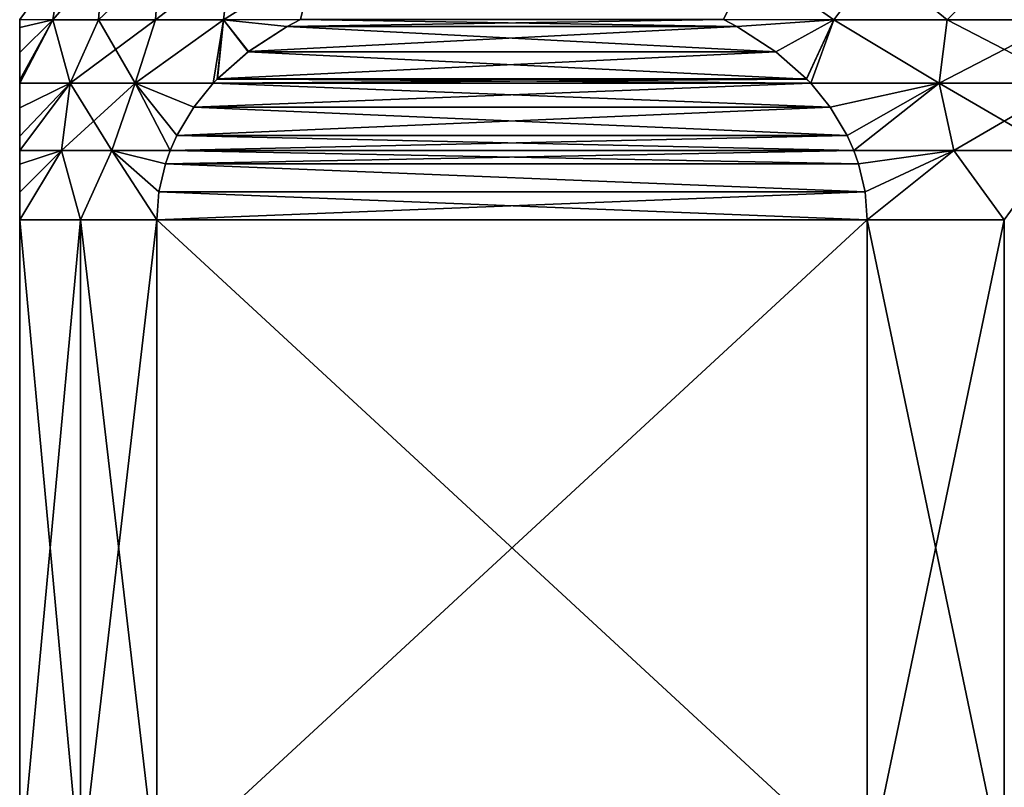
# Model space of a CAD drawing. Header units: metres. Extents: x -90 to 90, y -123 to 74.
# Tile 55 of 131: x -72 to -60, y 29 to 38. Entities that reach past the tile are written whole.
import ezdxf

# ---------------------------------------------------------------- set-up
doc = ezdxf.new("R2010")
doc.units = ezdxf.units.M
doc.layers.add('solid_11662012', color=7, linetype='CONTINUOUS')

msp = doc.modelspace()

# ---------------------------------------------------------------- linework, layer by layer
at = {"layer": 'solid_11662012'}
for points in [[(-71.485954, 39.139915, 3.077652), (-72, 38.441647, 2.97503), (-71.596664, 38.43729, 4.292868)], [(-71.596687, 38.43729, -4.292806), (-72, 38.441654, -2.975018), (-71.485954, 39.139915, -3.077652)], [(-71.596687, 38.43729, -4.292806), (-71.485954, 39.139915, -3.077652), (-70.985977, 39.139915, -4.550541)], [(-71.040512, 38.43729, -5.569409), (-71.596687, 38.43729, -4.292806), (-70.985977, 39.139915, -4.550541)], [(-70.985977, 39.139915, 4.550541), (-71.596664, 38.43729, 4.292868), (-71.040474, 38.43729, 5.569492)], [(-70.985977, 39.139915, 4.550541), (-71.485954, 39.139915, 3.077652), (-71.596664, 38.43729, 4.292868)], [(-71.040512, 38.43729, -5.569409), (-70.985977, 39.139915, -4.550541), (-70.298027, 39.139915, -5.945568)], [(-70.344345, 38.43729, -6.775388), (-71.040512, 38.43729, -5.569409), (-70.298027, 39.139915, -5.945568)], [(-70.298027, 39.139915, 5.945568), (-71.040474, 38.43729, 5.569492), (-70.344276, 38.43729, 6.775488)], [(-70.298027, 39.139915, 5.945568), (-70.985977, 39.139915, 4.550541), (-71.040474, 38.43729, 5.569492)], [(-70.344345, 38.43729, -6.775388), (-70.298027, 39.139915, -5.945568), (-69.433876, 39.139915, -7.238865)], [(-69.516998, 38.43729, -7.895449), (-70.344345, 38.43729, -6.775388), (-69.433876, 39.139915, -7.238865)], [(-69.433876, 39.139915, 7.238865), (-70.344276, 38.43729, 6.775488), (-69.516899, 38.43729, 7.895562)], [(-69.433876, 39.139915, 7.238865), (-70.298027, 39.139915, 5.945568), (-70.344276, 38.43729, 6.775488)], [(-69.516998, 38.43729, -7.895449), (-69.433876, 39.139915, -7.238865), (-68.408302, 39.139915, -8.408303)], [(-68.576645, 38.441551, -8.904679), (-69.516998, 38.43729, -7.895449), (-68.408302, 39.139915, -8.408303)], [(-68.408302, 39.139915, 8.408303), (-69.516899, 38.43729, 7.895562), (-68.576546, 38.441597, 8.904735)], [(-68.408302, 39.139915, 8.408303), (-69.433876, 39.139915, 7.238865), (-69.516899, 38.43729, 7.895562)], [(-63.077652, 39.139915, 11.485955), (-63.423416, 38.441578, 11.879896), (-62.079559, 38.43729, 12.189616)], [(-62.079498, 38.43729, -12.189627), (-63.423409, 38.441578, -11.8799), (-63.077652, 39.139915, -11.485955)], [(-61.552105, 39.139915, 11.789406), (-63.077652, 39.139915, 11.485955), (-62.079559, 38.43729, 12.189616)], [(-62.079498, 38.43729, -12.189627), (-63.077652, 39.139915, -11.485955), (-61.552105, 39.139915, -11.789406)], [(-61.552105, 39.139915, 11.789406), (-62.079559, 38.43729, 12.189616), (-60.696148, 38.43729, 12.34612)], [(-60.696087, 38.43729, -12.346124), (-62.079498, 38.43729, -12.189627), (-61.552105, 39.139915, -11.789406)], [(-60, 39.139915, 11.891136), (-61.552105, 39.139915, 11.789406), (-60.696148, 38.43729, 12.34612)], [(-60.696087, 38.43729, -12.346124), (-61.552105, 39.139915, -11.789406), (-60, 39.139915, -11.891136)], [(-60, 39.139915, 11.891136), (-60.696148, 38.43729, 12.34612), (-59.303913, 38.43729, 12.346124)], [(-59.303852, 38.43729, -12.34612), (-60.696087, 38.43729, -12.346124), (-60, 39.139915, -11.891136)], [(-72, 38.345119, -3.186764), (-72, 38.441647, 2.97503), (-72, 38.441654, -2.975018)], [(-72, 38.345119, -3.186764), (-72, 38.441654, -2.975018), (-71.596687, 38.43729, -4.292806)], [(-72, 38.345432, 3.186112), (-71.596664, 38.43729, 4.292868), (-72, 38.441647, 2.97503)], [(-72, 38.345119, -3.186764), (-72, 38.345432, 3.186112), (-72, 38.441647, 2.97503)], [(-71.386009, 37.664581, 5.659022), (-71.596664, 38.43729, 4.292868), (-72, 37.664421, 4.203187)], [(-72, 37.706257, 4.157689), (-72, 37.664421, 4.203187), (-71.596664, 38.43729, 4.292868)], [(-72, 38.038219, 3.72786), (-72, 37.706257, 4.157689), (-71.596664, 38.43729, 4.292868)], [(-72, 38.345432, 3.186112), (-72, 38.038219, 3.72786), (-71.596664, 38.43729, 4.292868)], [(-72, 37.664429, -4.203179), (-71.596687, 38.43729, -4.292806), (-71.385971, 37.664581, -5.65909)], [(-72, 37.70591, -4.158079), (-71.596687, 38.43729, -4.292806), (-72, 37.664429, -4.203179)], [(-72, 38.037849, -3.728423), (-71.596687, 38.43729, -4.292806), (-72, 37.70591, -4.158079)], [(-72, 38.037849, -3.728423), (-72, 38.345119, -3.186764), (-71.596687, 38.43729, -4.292806)], [(-71.385971, 37.664581, -5.65909), (-71.596687, 38.43729, -4.292806), (-71.040512, 38.43729, -5.569409)], [(-71.386009, 37.664581, 5.659022), (-71.040474, 38.43729, 5.569492), (-71.596664, 38.43729, 4.292868)], [(-70.593285, 37.664581, 7.031928), (-71.040474, 38.43729, 5.569492), (-71.386009, 37.664581, 5.659022)], [(-71.385971, 37.664581, -5.65909), (-71.040512, 38.43729, -5.569409), (-70.344345, 38.43729, -6.775388)], [(-71.385971, 37.664581, -5.65909), (-70.344345, 38.43729, -6.775388), (-70.593224, 37.664581, -7.03202)], [(-70.593285, 37.664581, 7.031928), (-70.344276, 38.43729, 6.775488), (-71.040474, 38.43729, 5.569492)], [(-70.593285, 37.664581, 7.031928), (-69.516899, 38.43729, 7.895562), (-70.344276, 38.43729, 6.775488)], [(-69.640053, 37.664436, 8.290719), (-69.516899, 38.43729, 7.895562), (-70.593285, 37.664581, 7.031928)], [(-70.593224, 37.664581, -7.03202), (-70.344345, 38.43729, -6.775388), (-69.516998, 38.43729, -7.895449)], [(-70.593224, 37.664581, -7.03202), (-69.516998, 38.43729, -7.895449), (-69.640083, 37.664402, -8.290701)], [(-69.590302, 37.716995, -8.319443), (-69.640083, 37.664402, -8.290701), (-69.516998, 38.43729, -7.895449)], [(-69.591583, 37.715675, 8.318703), (-69.516899, 38.43729, 7.895562), (-69.640053, 37.664436, 8.290719)], [(-69.214874, 38.048565, 8.536195), (-69.516899, 38.43729, 7.895562), (-69.591583, 37.715675, 8.318703)], [(-69.212944, 38.050026, -8.53731), (-69.590302, 37.716995, -8.319443), (-69.516998, 38.43729, -7.895449)], [(-68.739517, 38.356373, -8.810644), (-69.516998, 38.43729, -7.895449), (-68.576645, 38.441551, -8.904679)], [(-68.739517, 38.356373, -8.810644), (-69.212944, 38.050026, -8.53731), (-69.516998, 38.43729, -7.895449)], [(-68.741646, 38.355198, 8.809414), (-68.576546, 38.441597, 8.904735), (-69.516899, 38.43729, 7.895562)], [(-69.214874, 38.048565, 8.536195), (-68.741646, 38.355198, 8.809414), (-69.516899, 38.43729, 7.895562)], [(-68.741646, 38.355198, 8.809414), (-63.423416, 38.441578, 11.879896), (-68.576546, 38.441597, 8.904735)], [(-68.741646, 38.355198, 8.809414), (-63.258728, 38.355404, 11.97498), (-63.423416, 38.441578, 11.879896)], [(-63.259624, 38.355896, -11.974462), (-68.739517, 38.356373, -8.810644), (-68.576645, 38.441551, -8.904679)], [(-63.259624, 38.355896, -11.974462), (-68.576645, 38.441551, -8.904679), (-63.423409, 38.441578, -11.8799)], [(-63.258728, 38.355404, 11.97498), (-62.079559, 38.43729, 12.189616), (-63.423416, 38.441578, 11.879896)], [(-63.259624, 38.355896, -11.974462), (-63.423409, 38.441578, -11.8799), (-62.079498, 38.43729, -12.189627)], [(-62.786308, 38.049465, -12.24773), (-63.259624, 38.355896, -11.974462), (-62.079498, 38.43729, -12.189627)], [(-63.258728, 38.355404, 11.97498), (-62.785736, 38.04903, 12.24806), (-62.079559, 38.43729, 12.189616)], [(-62.786308, 38.049465, -12.24773), (-62.079498, 38.43729, -12.189627), (-62.409241, 37.716526, -12.465431)], [(-62.785736, 38.04903, 12.24806), (-62.408901, 37.716179, 12.465626), (-62.079559, 38.43729, 12.189616)], [(-62.409241, 37.716526, -12.465431), (-62.079498, 38.43729, -12.189627), (-62.359943, 37.664433, -12.493893)], [(-62.408901, 37.716179, 12.465626), (-62.359947, 37.664436, 12.493891), (-62.079559, 38.43729, 12.189616)], [(-60.792847, 37.664581, 12.690039), (-62.079559, 38.43729, 12.189616), (-62.359947, 37.664436, 12.493891)], [(-62.359943, 37.664433, -12.493893), (-62.079498, 38.43729, -12.189627), (-60.792881, 37.664581, -12.690037)], [(-60.792847, 37.664581, 12.690039), (-60.696148, 38.43729, 12.34612), (-62.079559, 38.43729, 12.189616)], [(-60.792881, 37.664581, -12.690037), (-62.079498, 38.43729, -12.189627), (-60.696087, 38.43729, -12.346124)], [(-60.792881, 37.664581, -12.690037), (-60.696087, 38.43729, -12.346124), (-59.303852, 38.43729, -12.34612)], [(-60.792881, 37.664581, -12.690037), (-59.303852, 38.43729, -12.34612), (-59.207153, 37.664581, -12.690039)], [(-59.207119, 37.664581, 12.690037), (-60.696148, 38.43729, 12.34612), (-60.792847, 37.664581, 12.690039)], [(-59.207119, 37.664581, 12.690037), (-59.303913, 38.43729, 12.346124), (-60.696148, 38.43729, 12.34612)], [(-72, 38.345119, -3.186764), (-72, 38.038219, 3.72786), (-72, 38.345432, 3.186112)], [(-72, 38.037849, -3.728423), (-72, 38.038219, 3.72786), (-72, 38.345119, -3.186764)], [(-69.214874, 38.048565, 8.536195), (-62.785736, 38.04903, 12.24806), (-68.741646, 38.355198, 8.809414)], [(-63.259624, 38.355896, -11.974462), (-69.212944, 38.050026, -8.53731), (-68.739517, 38.356373, -8.810644)], [(-62.786308, 38.049465, -12.24773), (-69.212944, 38.050026, -8.53731), (-63.259624, 38.355896, -11.974462)], [(-68.741646, 38.355198, 8.809414), (-62.785736, 38.04903, 12.24806), (-63.258728, 38.355404, 11.97498)], [(-69.214874, 38.048565, 8.536195), (-69.591583, 37.715675, 8.318703), (-62.408901, 37.716179, 12.465626)], [(-62.786308, 38.049465, -12.24773), (-69.590302, 37.716995, -8.319443), (-69.212944, 38.050026, -8.53731)], [(-62.786308, 38.049465, -12.24773), (-62.409241, 37.716526, -12.465431), (-69.590302, 37.716995, -8.319443)], [(-69.214874, 38.048565, 8.536195), (-62.408901, 37.716179, 12.465626), (-62.785736, 38.04903, 12.24806)], [(-72, 38.037849, -3.728423), (-72, 37.706257, 4.157689), (-72, 38.038219, 3.72786)], [(-72, 38.037849, -3.728423), (-72, 37.70591, -4.158079), (-72, 37.706257, 4.157689)], [(-72, 37.664429, -4.203179), (-72, 37.664421, 4.203187), (-72, 37.706257, 4.157689)], [(-72, 37.70591, -4.158079), (-72, 37.664429, -4.203179), (-72, 37.706257, 4.157689)], [(-62.359943, 37.664433, -12.493893), (-69.640083, 37.664402, -8.290701), (-69.590302, 37.716995, -8.319443)], [(-69.640053, 37.664436, 8.290719), (-62.359947, 37.664436, 12.493891), (-62.408901, 37.716179, 12.465626)], [(-69.591583, 37.715675, 8.318703), (-69.640053, 37.664436, 8.290719), (-62.408901, 37.716179, 12.465626)], [(-62.409241, 37.716526, -12.465431), (-62.359943, 37.664433, -12.493893), (-69.590302, 37.716995, -8.319443)], [(-71.386009, 37.664581, 5.659022), (-72, 36.843399, 4.810639), (-71.491425, 36.844002, 5.923413)], [(-71.386009, 37.664581, 5.659022), (-72, 37.020676, 4.719477), (-72, 36.843399, 4.810639)], [(-71.386009, 37.664581, 5.659022), (-72, 37.364464, 4.483491), (-72, 37.020676, 4.719477)], [(-71.386009, 37.664581, 5.659022), (-72, 37.664421, 4.203187), (-72, 37.364464, 4.483491)], [(-71.385971, 37.664581, -5.65909), (-71.491425, 36.844002, -5.923421), (-72, 36.843418, -4.810629)], [(-71.385971, 37.664581, -5.65909), (-72, 36.843418, -4.810629), (-72, 37.020664, -4.719483)], [(-72, 37.364204, -4.483704), (-71.385971, 37.664581, -5.65909), (-72, 37.020664, -4.719483)], [(-72, 37.364204, -4.483704), (-72, 37.664429, -4.203179), (-71.385971, 37.664581, -5.65909)], [(-72, 37.364204, -4.483704), (-72, 37.664421, 4.203187), (-72, 37.664429, -4.203179)], [(-72, 37.364204, -4.483704), (-72, 37.364464, 4.483491), (-72, 37.664421, 4.203187)], [(-71.386009, 37.664581, 5.659022), (-71.491425, 36.844002, 5.923413), (-70.875504, 36.844002, 6.990218)], [(-70.593224, 37.664581, -7.03202), (-70.875496, 36.844002, -6.990227), (-71.491425, 36.844002, -5.923421)], [(-71.385971, 37.664581, -5.65909), (-70.593224, 37.664581, -7.03202), (-71.491425, 36.844002, -5.923421)], [(-70.593285, 37.664581, 7.031928), (-71.386009, 37.664581, 5.659022), (-70.875504, 36.844002, 6.990218)], [(-70.593285, 37.664581, 7.031928), (-70.875504, 36.844002, 6.990218), (-70.166153, 36.843353, 7.986976)], [(-70.593224, 37.664581, -7.03202), (-70.166122, 36.843441, -7.986995), (-70.875496, 36.844002, -6.990227)], [(-70.593285, 37.664581, 7.031928), (-70.166153, 36.843353, 7.986976), (-70.084221, 37.026669, 8.034279)], [(-69.877449, 37.372082, 8.15366), (-70.593285, 37.664581, 7.031928), (-70.084221, 37.026669, 8.034279)], [(-69.877449, 37.372082, 8.15366), (-69.640053, 37.664436, 8.290719), (-70.593285, 37.664581, 7.031928)], [(-70.593224, 37.664581, -7.03202), (-70.083817, 37.027485, -8.034513), (-70.166122, 36.843441, -7.986995)], [(-70.593224, 37.664581, -7.03202), (-69.876678, 37.373169, -8.154101), (-70.083817, 37.027485, -8.034513)], [(-70.593224, 37.664581, -7.03202), (-69.640083, 37.664402, -8.290701), (-69.876678, 37.373169, -8.154101)], [(-69.877449, 37.372082, 8.15366), (-62.122871, 37.372536, 12.630766), (-62.359947, 37.664436, 12.493891)], [(-69.877449, 37.372082, 8.15366), (-62.359947, 37.664436, 12.493891), (-69.640053, 37.664436, 8.290719)], [(-62.123074, 37.372822, -12.63065), (-69.876678, 37.373169, -8.154101), (-69.640083, 37.664402, -8.290701)], [(-62.123074, 37.372822, -12.63065), (-69.640083, 37.664402, -8.290701), (-62.359943, 37.664433, -12.493893)], [(-60.792847, 37.664581, 12.690039), (-62.359947, 37.664436, 12.493891), (-62.122871, 37.372536, 12.630766)], [(-62.123074, 37.372822, -12.63065), (-62.359943, 37.664433, -12.493893), (-60.792881, 37.664581, -12.690037)], [(-62.123074, 37.372822, -12.63065), (-60.792881, 37.664581, -12.690037), (-61.916058, 37.027225, -12.750171)], [(-60.792847, 37.664581, 12.690039), (-62.122871, 37.372536, 12.630766), (-61.915936, 37.026981, 12.75024)], [(-60.792881, 37.664581, -12.690037), (-61.833866, 36.843403, -12.797624), (-61.916058, 37.027225, -12.750171)], [(-60.792847, 37.664581, 12.690039), (-61.915936, 37.026981, 12.75024), (-61.833866, 36.843403, 12.797624)], [(-60.792847, 37.664581, 12.690039), (-61.833866, 36.843403, 12.797624), (-60.615932, 36.844002, 12.91357)], [(-60.792881, 37.664581, -12.690037), (-60.615936, 36.844002, -12.91357), (-61.833866, 36.843403, -12.797624)], [(-60.792881, 37.664581, -12.690037), (-59.207153, 37.664581, -12.690039), (-60.615936, 36.844002, -12.91357)], [(-60.792847, 37.664581, 12.690039), (-60.615932, 36.844002, 12.91357), (-59.384064, 36.844002, 12.91357)], [(-59.207119, 37.664581, 12.690037), (-60.792847, 37.664581, 12.690039), (-59.384064, 36.844002, 12.91357)], [(-59.207153, 37.664581, -12.690039), (-59.384068, 36.844002, -12.91357), (-60.615936, 36.844002, -12.91357)], [(-72, 37.020664, -4.719483), (-72, 37.020676, 4.719477), (-72, 37.364464, 4.483491)], [(-72, 37.364204, -4.483704), (-72, 37.020664, -4.719483), (-72, 37.364464, 4.483491)], [(-69.877449, 37.372082, 8.15366), (-70.084221, 37.026669, 8.034279), (-61.915936, 37.026981, 12.75024)], [(-62.123074, 37.372822, -12.63065), (-70.083817, 37.027485, -8.034513), (-69.876678, 37.373169, -8.154101)], [(-62.123074, 37.372822, -12.63065), (-61.916058, 37.027225, -12.750171), (-70.083817, 37.027485, -8.034513)], [(-69.877449, 37.372082, 8.15366), (-61.915936, 37.026981, 12.75024), (-62.122871, 37.372536, 12.630766)], [(-72, 36.843418, -4.810629), (-72, 36.843399, 4.810639), (-72, 37.020676, 4.719477)], [(-72, 37.020664, -4.719483), (-72, 36.843418, -4.810629), (-72, 37.020676, 4.719477)], [(-70.166153, 36.843353, 7.986976), (-61.833866, 36.843403, 12.797624), (-61.915936, 37.026981, 12.75024)], [(-70.084221, 37.026669, 8.034279), (-70.166153, 36.843353, 7.986976), (-61.915936, 37.026981, 12.75024)], [(-61.833866, 36.843403, -12.797624), (-70.166122, 36.843441, -7.986995), (-70.083817, 37.027485, -8.034513)], [(-61.916058, 37.027225, -12.750171), (-61.833866, 36.843403, -12.797624), (-70.083817, 37.027485, -8.034513)], [(-71.491425, 36.844002, 5.923413), (-72, 36, 5), (-71.258331, 36, 6.5)], [(-71.491425, 36.844002, 5.923413), (-72, 36.338055, 4.970173), (-72, 36, 5)], [(-71.491425, 36.844002, 5.923413), (-72, 36.678417, 4.878506), (-72, 36.338055, 4.970173)], [(-71.491425, 36.844002, 5.923413), (-72, 36.843399, 4.810639), (-72, 36.678417, 4.878506)], [(-71.491425, 36.844002, -5.923421), (-71.258331, 36, -6.5), (-72, 36, -5)], [(-72, 36.338432, -4.970107), (-71.491425, 36.844002, -5.923421), (-72, 36, -5)], [(-72, 36.678535, -4.878461), (-72, 36.843418, -4.810629), (-71.491425, 36.844002, -5.923421)], [(-72, 36.338432, -4.970107), (-72, 36.678535, -4.878461), (-71.491425, 36.844002, -5.923421)], [(-72, 36.678535, -4.878461), (-72, 36.843399, 4.810639), (-72, 36.843418, -4.810629)], [(-72, 36.678535, -4.878461), (-72, 36.678417, 4.878506), (-72, 36.843399, 4.810639)], [(-70.875504, 36.844002, 6.990218), (-71.491425, 36.844002, 5.923413), (-71.258331, 36, 6.5)], [(-71.491425, 36.844002, -5.923421), (-70.875496, 36.844002, -6.990227), (-71.258331, 36, -6.5)], [(-70.875504, 36.844002, 6.990218), (-71.258331, 36, 6.5), (-70.330124, 36, 7.892305)], [(-70.875496, 36.844002, -6.990227), (-70.330124, 36, -7.892305), (-71.258331, 36, -6.5)], [(-70.303879, 36.340778, 7.90746), (-70.875504, 36.844002, 6.990218), (-70.330124, 36, 7.892305)], [(-70.223557, 36.68269, 7.953832), (-70.166153, 36.843353, 7.986976), (-70.875504, 36.844002, 6.990218)], [(-70.303879, 36.340778, 7.90746), (-70.223557, 36.68269, 7.953832), (-70.875504, 36.844002, 6.990218)], [(-70.875496, 36.844002, -6.990227), (-70.303856, 36.340904, -7.907471), (-70.330124, 36, -7.892305)], [(-70.875496, 36.844002, -6.990227), (-70.223404, 36.68317, -7.95392), (-70.303856, 36.340904, -7.907471)], [(-70.875496, 36.844002, -6.990227), (-70.166122, 36.843441, -7.986995), (-70.223404, 36.68317, -7.95392)], [(-70.223557, 36.68269, 7.953832), (-61.776505, 36.682884, 12.830742), (-61.833866, 36.843403, 12.797624)], [(-70.223557, 36.68269, 7.953832), (-61.833866, 36.843403, 12.797624), (-70.166153, 36.843353, 7.986976)], [(-61.776558, 36.683056, -12.83071), (-70.223404, 36.68317, -7.95392), (-70.166122, 36.843441, -7.986995)], [(-61.776558, 36.683056, -12.83071), (-70.166122, 36.843441, -7.986995), (-61.833866, 36.843403, -12.797624)], [(-60.615932, 36.844002, 12.91357), (-61.833866, 36.843403, 12.797624), (-61.776505, 36.682884, 12.830742)], [(-61.776558, 36.683056, -12.83071), (-61.833866, 36.843403, -12.797624), (-60.615936, 36.844002, -12.91357)], [(-61.696148, 36.340935, -12.877136), (-61.776558, 36.683056, -12.83071), (-60.615936, 36.844002, -12.91357)], [(-60.615932, 36.844002, 12.91357), (-61.776505, 36.682884, 12.830742), (-61.696129, 36.340832, 12.877145)], [(-61.696148, 36.340935, -12.877136), (-60.615936, 36.844002, -12.91357), (-61.669872, 36, -12.892304)], [(-60.615932, 36.844002, 12.91357), (-61.696129, 36.340832, 12.877145), (-61.669872, 36, 12.892304)], [(-60.615932, 36.844002, 12.91357), (-61.669872, 36, 12.892304), (-60, 36, 13)], [(-60.615936, 36.844002, -12.91357), (-60, 36, -13), (-61.669872, 36, -12.892304)], [(-60.615936, 36.844002, -12.91357), (-59.384068, 36.844002, -12.91357), (-60, 36, -13)], [(-59.384064, 36.844002, 12.91357), (-60.615932, 36.844002, 12.91357), (-60, 36, 13)], [(-72, 36.338432, -4.970107), (-72, 36.678417, 4.878506), (-72, 36.678535, -4.878461)], [(-72, 36.338432, -4.970107), (-72, 36.338055, 4.970173), (-72, 36.678417, 4.878506)], [(-70.303879, 36.340778, 7.90746), (-61.696129, 36.340832, 12.877145), (-70.223557, 36.68269, 7.953832)], [(-61.696148, 36.340935, -12.877136), (-70.303856, 36.340904, -7.907471), (-70.223404, 36.68317, -7.95392)], [(-70.223557, 36.68269, 7.953832), (-61.696129, 36.340832, 12.877145), (-61.776505, 36.682884, 12.830742)], [(-61.696148, 36.340935, -12.877136), (-70.223404, 36.68317, -7.95392), (-61.776558, 36.683056, -12.83071)], [(-72, 36.338432, -4.970107), (-72, 36, -5), (-72, 36.338055, 4.970173)], [(-72, 36, -5), (-72, 36, 5), (-72, 36.338055, 4.970173)], [(-61.669872, 36, -12.892304), (-70.330124, 36, -7.892305), (-70.303856, 36.340904, -7.907471)], [(-70.330124, 36, 7.892305), (-61.669872, 36, 12.892304), (-61.696129, 36.340832, 12.877145)], [(-70.303879, 36.340778, 7.90746), (-70.330124, 36, 7.892305), (-61.696129, 36.340832, 12.877145)], [(-61.696148, 36.340935, -12.877136), (-61.669872, 36, -12.892304), (-70.303856, 36.340904, -7.907471)], [(-71.258331, 28, 6.5), (-71.258331, 36, 6.5), (-72, 36, 5)], [(-72, 28, 5), (-71.258331, 28, 6.5), (-72, 36, 5)], [(-72, 28, -5), (-72, 28, 5), (-72, 36, 5)], [(-72, 28, -5), (-72, 36, 5), (-72, 36, -5)], [(-72, 28, -5), (-72, 36, -5), (-71.258331, 36, -6.5)], [(-72, 28, -5), (-71.258331, 36, -6.5), (-71.258331, 28, -6.5)], [(-70.330124, 28, 7.892305), (-70.330124, 36, 7.892305), (-71.258331, 36, 6.5)], [(-71.258331, 28, 6.5), (-70.330124, 28, 7.892305), (-71.258331, 36, 6.5)], [(-71.258331, 28, -6.5), (-71.258331, 36, -6.5), (-70.330124, 36, -7.892305)], [(-71.258331, 28, -6.5), (-70.330124, 36, -7.892305), (-70.330124, 28, -7.892305)], [(-70.330124, 28, 7.892305), (-61.669872, 36, 12.892304), (-70.330124, 36, 7.892305)], [(-61.669872, 28, 12.892304), (-61.669872, 36, 12.892304), (-70.330124, 28, 7.892305)], [(-61.669872, 28, -12.892304), (-70.330124, 36, -7.892305), (-61.669872, 36, -12.892304)], [(-70.330124, 28, -7.892305), (-70.330124, 36, -7.892305), (-61.669872, 28, -12.892304)], [(-60, 28, 13), (-60, 36, 13), (-61.669872, 36, 12.892304)], [(-60, 28, 13), (-61.669872, 36, 12.892304), (-61.669872, 28, 12.892304)], [(-61.669872, 28, -12.892304), (-61.669872, 36, -12.892304), (-60, 36, -13)], [(-61.669872, 28, -12.892304), (-60, 36, -13), (-60, 28, -13)]]:
    msp.add_3dface(points, dxfattribs=at)

doc.saveas('drawing.dxf')
